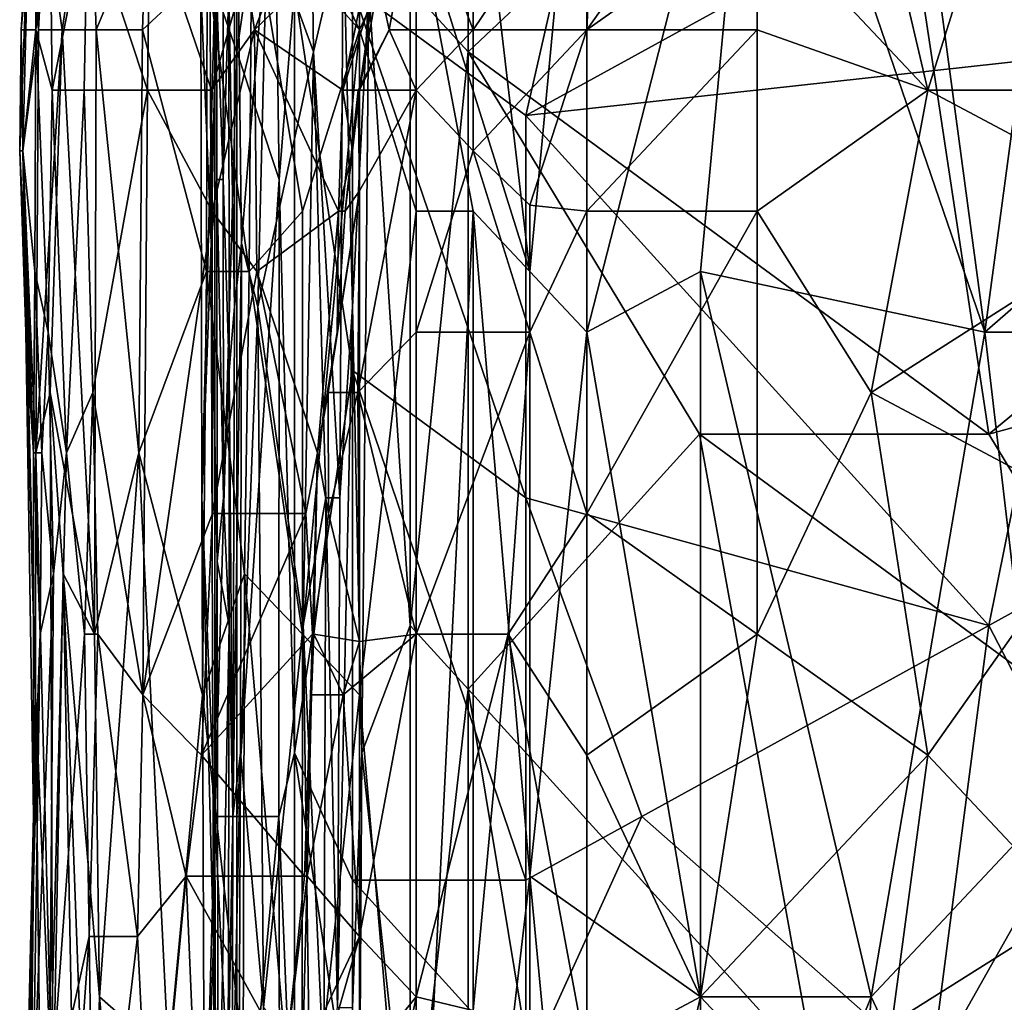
# Model space of a CAD drawing. Extents: x -0.375 to 0.375, y -0.309 to 0.309.
# Tile 59 of 226: x -0.272 to -0.235, y 0.073 to 0.11. Entities that reach past the tile are written whole.
import ezdxf

# ---------------------------------------------------------------- set-up
doc = ezdxf.new("R2010")
doc.units = 0

msp = doc.modelspace()

# ---------------------------------------------------------------- linework, layer by layer
for points in [[(-0.235775, 0.098162, 0.444756), (-0.244194, 0.122774, 0.444986), (-0.239984, 0.129486, 0.444971)], [(-0.235775, 0.098162, 0.444756), (-0.239984, 0.129486, 0.444971), (-0.231566, 0.129486, 0.444869)], [(-0.212624, 0.118299, 0.444733), (-0.235775, 0.098162, 0.444756), (-0.231566, 0.129486, 0.444869)], [(-0.264218, 0.11089, 0.370321), (-0.263975, 0.103814, 0.378074), (-0.263956, 0.122683, 0.38195)], [(-0.263975, 0.103814, 0.378074), (-0.263763, 0.11089, 0.385827), (-0.263956, 0.122683, 0.38195)], [(-0.263763, 0.11089, 0.385827), (-0.263557, 0.099097, 0.389703), (-0.263554, 0.122683, 0.389703)], [(-0.263557, 0.099097, 0.389703), (-0.263292, 0.101455, 0.39358), (-0.263554, 0.122683, 0.389703)], [(-0.263292, 0.101455, 0.39358), (-0.262346, 0.113248, 0.405209), (-0.263554, 0.122683, 0.389703)], [(-0.262346, 0.113248, 0.405209), (-0.260622, 0.108531, 0.428467), (-0.260811, 0.122683, 0.424591)], [(-0.260622, 0.108531, 0.428467), (-0.259529, 0.113248, 0.443972), (-0.260811, 0.122683, 0.424591)], [(-0.254901, 0.108531, 0.449722), (-0.23991, 0.122683, 0.449736), (-0.254901, 0.117965, 0.44973)], [(-0.254901, 0.108531, 0.449722), (-0.235627, 0.09438, 0.449751), (-0.23991, 0.122683, 0.449736)], [(-0.252612, 0.100399, 0.44543), (-0.254717, 0.118299, 0.445952), (-0.250508, 0.122774, 0.445404)], [(-0.250508, 0.098162, 0.445211), (-0.252612, 0.100399, 0.44543), (-0.250508, 0.122774, 0.445404)], [(-0.250508, 0.098162, 0.445211), (-0.244194, 0.122774, 0.444986), (-0.246298, 0.100399, 0.444989)], [(-0.250508, 0.098162, 0.445211), (-0.250508, 0.122774, 0.445404), (-0.244194, 0.122774, 0.444986)], [(-0.246298, 0.100399, 0.444989), (-0.244194, 0.122774, 0.444986), (-0.235775, 0.098162, 0.444756)], [(-0.227061, 0.101455, 0.449722), (-0.227061, 0.120324, 0.449707), (-0.23991, 0.122683, 0.449736)], [(-0.235627, 0.09438, 0.449751), (-0.227061, 0.101455, 0.449722), (-0.23991, 0.122683, 0.449736)], [(-0.259184, 0.120324, 0.445717), (-0.259529, 0.113248, 0.443972), (-0.259184, 0.099097, 0.446391)], [(-0.259184, 0.099097, 0.446391), (-0.258579, 0.11089, 0.447849), (-0.259184, 0.120324, 0.445717)], [(-0.23991, 0.113248, 0.354035), (-0.237769, 0.120324, 0.353865), (-0.231344, 0.108531, 0.354149)], [(-0.231344, 0.108531, 0.354149), (-0.237769, 0.120324, 0.353865), (-0.229202, 0.117965, 0.353909)], [(-0.258926, 0.118299, 0.447551), (-0.258926, 0.109349, 0.447271), (-0.261031, 0.113824, 0.448675)], [(-0.258926, 0.109349, 0.447271), (-0.258926, 0.118299, 0.447551), (-0.256821, 0.113824, 0.446434)], [(-0.256821, 0.113824, 0.446434), (-0.254717, 0.118299, 0.445952), (-0.252612, 0.100399, 0.44543)], [(-0.250508, 0.109349, 0.532775), (-0.244194, 0.113824, 0.535164), (-0.244194, 0.118299, 0.533084)], [(-0.244194, 0.118299, 0.533084), (-0.250192, 0.116061, 0.529767), (-0.250508, 0.109349, 0.532775)], [(-0.229461, 0.098162, 0.444699), (-0.235775, 0.098162, 0.444756), (-0.212624, 0.118299, 0.444733)], [(-0.263467, 0.117965, 0.356526), (-0.263467, 0.108531, 0.356635), (-0.264282, 0.11089, 0.358692)], [(-0.263467, 0.108531, 0.356635), (-0.263467, 0.117965, 0.356526), (-0.262094, 0.117965, 0.354816)], [(-0.261896, 0.103814, 0.354816), (-0.263467, 0.108531, 0.356635), (-0.262094, 0.117965, 0.354816)], [(-0.262094, 0.117965, 0.354816), (-0.261325, 0.11089, 0.35431), (-0.261896, 0.103814, 0.354816)], [(-0.254901, 0.108531, 0.449722), (-0.254901, 0.117965, 0.44973), (-0.257042, 0.11089, 0.449413)], [(-0.271444, 0.109349, 0.483311), (-0.270912, 0.109349, 0.491054), (-0.270841, 0.116061, 0.481375)], [(-0.271162, 0.113824, 0.473633), (-0.271444, 0.109349, 0.483311), (-0.270841, 0.116061, 0.481375)], [(-0.270841, 0.116061, 0.481375), (-0.270912, 0.109349, 0.491054), (-0.270379, 0.113824, 0.491054)], [(-0.269936, 0.109349, 0.463954), (-0.270569, 0.113824, 0.467826), (-0.26891, 0.116061, 0.462019)], [(-0.268673, 0.109349, 0.460083), (-0.269936, 0.109349, 0.463954), (-0.26891, 0.116061, 0.462019)], [(-0.266805, 0.113824, 0.456212), (-0.268673, 0.109349, 0.460083), (-0.26891, 0.116061, 0.462019)], [(-0.254717, 0.115856, 0.525896), (-0.254717, 0.109349, 0.529145), (-0.250192, 0.116061, 0.529767)], [(-0.254717, 0.109349, 0.529145), (-0.250508, 0.109349, 0.532775), (-0.250192, 0.116061, 0.529767)], [(-0.239984, 0.116061, 0.536471), (-0.244194, 0.113824, 0.535164), (-0.23788, 0.107111, 0.540557)], [(-0.235775, 0.113824, 0.539086), (-0.239984, 0.116061, 0.536471), (-0.23788, 0.107111, 0.540557)], [(-0.264803, 0.11089, 0.362569), (-0.264419, 0.101455, 0.366445), (-0.264472, 0.115607, 0.366445)], [(-0.264419, 0.101455, 0.366445), (-0.264218, 0.11089, 0.370321), (-0.264472, 0.115607, 0.366445)], [(-0.252759, 0.106173, 0.354008), (-0.259184, 0.11089, 0.353869), (-0.250618, 0.115607, 0.353819)], [(-0.256821, 0.114856, 0.525896), (-0.254717, 0.109349, 0.529145), (-0.254717, 0.115856, 0.525896)], [(-0.252759, 0.106173, 0.354008), (-0.250618, 0.115607, 0.353819), (-0.23991, 0.113248, 0.354035)], [(-0.256821, 0.114856, 0.525896), (-0.25831, 0.111586, 0.525896), (-0.257822, 0.109349, 0.527832)], [(-0.256821, 0.114856, 0.525896), (-0.257822, 0.109349, 0.527832), (-0.254717, 0.109349, 0.529145)], [(-0.271162, 0.113824, 0.473633), (-0.271504, 0.104874, 0.47944), (-0.271444, 0.109349, 0.483311)], [(-0.271394, 0.104874, 0.473633), (-0.271504, 0.104874, 0.47944), (-0.271162, 0.113824, 0.473633)], [(-0.270804, 0.109349, 0.467826), (-0.271394, 0.104874, 0.473633), (-0.271162, 0.113824, 0.473633)], [(-0.270804, 0.109349, 0.467826), (-0.271162, 0.113824, 0.473633), (-0.270569, 0.113824, 0.467826)], [(-0.270912, 0.109349, 0.491054), (-0.270301, 0.107111, 0.496861), (-0.270379, 0.113824, 0.491054)], [(-0.269936, 0.109349, 0.463954), (-0.270804, 0.109349, 0.467826), (-0.270569, 0.113824, 0.467826)], [(-0.268999, 0.113824, 0.498797), (-0.270379, 0.113824, 0.491054), (-0.270301, 0.107111, 0.496861)], [(-0.270301, 0.107111, 0.496861), (-0.269115, 0.107111, 0.502668), (-0.268999, 0.113824, 0.498797)], [(-0.269115, 0.107111, 0.502668), (-0.266775, 0.107111, 0.510411), (-0.268999, 0.113824, 0.498797)], [(-0.266687, 0.113824, 0.506539), (-0.268999, 0.113824, 0.498797), (-0.266775, 0.107111, 0.510411)], [(-0.266805, 0.113824, 0.456212), (-0.266956, 0.109349, 0.456212), (-0.268673, 0.109349, 0.460083)], [(-0.264569, 0.111586, 0.45234), (-0.266956, 0.109349, 0.456212), (-0.266805, 0.113824, 0.456212)], [(-0.264408, 0.107111, 0.516218), (-0.266687, 0.113824, 0.506539), (-0.266775, 0.107111, 0.510411)], [(-0.264408, 0.107111, 0.516218), (-0.263135, 0.111586, 0.516198), (-0.266687, 0.113824, 0.506539)], [(-0.262913, 0.113824, 0.450405), (-0.263014, 0.100399, 0.450405), (-0.264569, 0.111586, 0.45234)], [(-0.263135, 0.111586, 0.516198), (-0.262816, 0.109349, 0.518153), (-0.261031, 0.113863, 0.518153)], [(-0.262913, 0.113824, 0.450405), (-0.261031, 0.102637, 0.448591), (-0.263014, 0.100399, 0.450405)], [(-0.262913, 0.113824, 0.450405), (-0.261031, 0.113824, 0.448675), (-0.258926, 0.109349, 0.447271)], [(-0.261031, 0.102637, 0.448591), (-0.262913, 0.113824, 0.450405), (-0.258926, 0.109349, 0.447271)], [(-0.261031, 0.113863, 0.518153), (-0.262816, 0.109349, 0.518153), (-0.258194, 0.113824, 0.522025)], [(-0.262816, 0.109349, 0.518153), (-0.259546, 0.107111, 0.52396), (-0.258194, 0.113824, 0.522025)], [(-0.258194, 0.113824, 0.522025), (-0.259546, 0.107111, 0.52396), (-0.258151, 0.111586, 0.52396)], [(-0.256821, 0.102637, 0.446351), (-0.258926, 0.109349, 0.447271), (-0.256821, 0.113824, 0.446434)], [(-0.254717, 0.102637, 0.4458), (-0.256821, 0.113824, 0.446434), (-0.252612, 0.100399, 0.44543)], [(-0.256821, 0.102637, 0.446351), (-0.256821, 0.113824, 0.446434), (-0.254717, 0.102637, 0.4458)], [(-0.244194, 0.109349, 0.536953), (-0.244194, 0.113824, 0.535164), (-0.250508, 0.109349, 0.532775)], [(-0.244194, 0.109349, 0.536953), (-0.23788, 0.107111, 0.540557), (-0.244194, 0.113824, 0.535164)], [(-0.231566, 0.107111, 0.54271), (-0.235775, 0.113824, 0.539086), (-0.23788, 0.107111, 0.540557)], [(-0.231566, 0.107111, 0.54271), (-0.223147, 0.113824, 0.543052), (-0.235775, 0.113824, 0.539086)], [(-0.263292, 0.101455, 0.39358), (-0.262691, 0.099097, 0.401332), (-0.262346, 0.113248, 0.405209)], [(-0.262691, 0.099097, 0.401332), (-0.260622, 0.108531, 0.428467), (-0.262346, 0.113248, 0.405209)], [(-0.260622, 0.108531, 0.428467), (-0.259656, 0.092021, 0.443972), (-0.259529, 0.113248, 0.443972)], [(-0.259529, 0.113248, 0.443972), (-0.259656, 0.092021, 0.443972), (-0.259184, 0.099097, 0.446391)], [(-0.252759, 0.106173, 0.354008), (-0.23991, 0.113248, 0.354035), (-0.231344, 0.108531, 0.354149)], [(-0.264569, 0.111586, 0.45234), (-0.264592, 0.100399, 0.45234), (-0.266956, 0.109349, 0.456212)], [(-0.264569, 0.111586, 0.45234), (-0.263014, 0.100399, 0.450405), (-0.264592, 0.100399, 0.45234)], [(-0.264408, 0.107111, 0.516218), (-0.262816, 0.109349, 0.518153), (-0.263135, 0.111586, 0.516198)], [(-0.258926, 0.107111, 0.525805), (-0.258151, 0.111586, 0.52396), (-0.259546, 0.107111, 0.52396)], [(-0.257822, 0.109349, 0.527832), (-0.25831, 0.111586, 0.525896), (-0.258926, 0.107111, 0.525805)], [(-0.258926, 0.107111, 0.525805), (-0.25831, 0.111586, 0.525896), (-0.258151, 0.111586, 0.52396)], [(-0.264757, 0.092021, 0.362569), (-0.264419, 0.101455, 0.366445), (-0.264803, 0.11089, 0.362569)], [(-0.264282, 0.11089, 0.358692), (-0.264757, 0.092021, 0.362569), (-0.264803, 0.11089, 0.362569)], [(-0.264282, 0.080228, 0.358692), (-0.264757, 0.092021, 0.362569), (-0.264282, 0.11089, 0.358692)], [(-0.264419, 0.101455, 0.366445), (-0.264208, 0.103814, 0.370321), (-0.264218, 0.11089, 0.370321)], [(-0.264282, 0.11089, 0.358692), (-0.263467, 0.108531, 0.356635), (-0.264282, 0.080228, 0.358692)], [(-0.264208, 0.103814, 0.370321), (-0.263975, 0.103814, 0.378074), (-0.264218, 0.11089, 0.370321)], [(-0.263975, 0.103814, 0.378074), (-0.263746, 0.096738, 0.385827), (-0.263763, 0.11089, 0.385827)], [(-0.263746, 0.096738, 0.385827), (-0.263557, 0.099097, 0.389703), (-0.263763, 0.11089, 0.385827)], [(-0.261325, 0.11089, 0.35431), (-0.261325, 0.082587, 0.354336), (-0.261896, 0.103814, 0.354816)], [(-0.259184, 0.096738, 0.353988), (-0.261325, 0.11089, 0.35431), (-0.259184, 0.11089, 0.353869)], [(-0.261325, 0.082587, 0.354336), (-0.261325, 0.11089, 0.35431), (-0.259184, 0.096738, 0.353988)], [(-0.252759, 0.092021, 0.354111), (-0.259184, 0.11089, 0.353869), (-0.252759, 0.106173, 0.354008)], [(-0.25884, 0.082587, 0.447849), (-0.258579, 0.11089, 0.447849), (-0.259184, 0.099097, 0.446391)], [(-0.252759, 0.092021, 0.354111), (-0.259184, 0.096738, 0.353988), (-0.259184, 0.11089, 0.353869)], [(-0.258579, 0.11089, 0.447849), (-0.25884, 0.082587, 0.447849), (-0.257042, 0.087304, 0.449495)], [(-0.257042, 0.11089, 0.449413), (-0.258579, 0.11089, 0.447849), (-0.257042, 0.087304, 0.449495)], [(-0.257042, 0.087304, 0.449495), (-0.254901, 0.108531, 0.449722), (-0.257042, 0.11089, 0.449413)], [(-0.271504, 0.104874, 0.47944), (-0.271383, 0.104874, 0.485247), (-0.271444, 0.109349, 0.483311)], [(-0.271444, 0.109349, 0.483311), (-0.271383, 0.104874, 0.485247), (-0.270912, 0.109349, 0.491054)], [(-0.270903, 0.093687, 0.469761), (-0.271394, 0.104874, 0.473633), (-0.270804, 0.109349, 0.467826)], [(-0.271383, 0.104874, 0.485247), (-0.270948, 0.100399, 0.49299), (-0.270912, 0.109349, 0.491054)], [(-0.270948, 0.100399, 0.49299), (-0.270455, 0.098162, 0.498797), (-0.270912, 0.109349, 0.491054)], [(-0.270912, 0.109349, 0.491054), (-0.270455, 0.098162, 0.498797), (-0.270301, 0.107111, 0.496861)], [(-0.269936, 0.109349, 0.463954), (-0.270903, 0.093687, 0.469761), (-0.270804, 0.109349, 0.467826)], [(-0.270374, 0.095924, 0.46589), (-0.270903, 0.093687, 0.469761), (-0.269936, 0.109349, 0.463954)], [(-0.269936, 0.109349, 0.463954), (-0.26873, 0.086974, 0.460083), (-0.270374, 0.095924, 0.46589)], [(-0.268673, 0.109349, 0.460083), (-0.26873, 0.086974, 0.460083), (-0.269936, 0.109349, 0.463954)], [(-0.268673, 0.109349, 0.460083), (-0.26709, 0.093687, 0.456212), (-0.26873, 0.086974, 0.460083)], [(-0.266956, 0.109349, 0.456212), (-0.26709, 0.093687, 0.456212), (-0.268673, 0.109349, 0.460083)], [(-0.26709, 0.093687, 0.456212), (-0.266956, 0.109349, 0.456212), (-0.264592, 0.100399, 0.45234)], [(-0.264381, 0.102637, 0.518153), (-0.262816, 0.109349, 0.518153), (-0.264408, 0.107111, 0.516218)], [(-0.262816, 0.109349, 0.518153), (-0.264381, 0.102637, 0.518153), (-0.262724, 0.100399, 0.522025)], [(-0.259697, 0.102637, 0.525896), (-0.259546, 0.107111, 0.52396), (-0.262816, 0.109349, 0.518153)], [(-0.262724, 0.100399, 0.522025), (-0.259697, 0.102637, 0.525896), (-0.262816, 0.109349, 0.518153)], [(-0.261031, 0.102637, 0.448591), (-0.258926, 0.109349, 0.447271), (-0.261032, 0.086974, 0.448469)], [(-0.258926, 0.109349, 0.447271), (-0.258926, 0.084737, 0.44717), (-0.261032, 0.086974, 0.448469)], [(-0.257822, 0.109349, 0.527832), (-0.258971, 0.107111, 0.527832), (-0.256821, 0.107111, 0.529188)], [(-0.258926, 0.107111, 0.525805), (-0.258971, 0.107111, 0.527832), (-0.257822, 0.109349, 0.527832)], [(-0.258926, 0.084737, 0.44717), (-0.258926, 0.109349, 0.447271), (-0.256821, 0.102637, 0.446351)], [(-0.254717, 0.109349, 0.529145), (-0.257822, 0.109349, 0.527832), (-0.256821, 0.107111, 0.529188)], [(-0.254717, 0.104874, 0.531082), (-0.254717, 0.109349, 0.529145), (-0.256821, 0.107111, 0.529188)], [(-0.254717, 0.104874, 0.531082), (-0.250508, 0.109349, 0.532775), (-0.254717, 0.109349, 0.529145)], [(-0.252612, 0.102856, 0.533639), (-0.250508, 0.109349, 0.532775), (-0.254717, 0.104874, 0.531082)], [(-0.250508, 0.109349, 0.532775), (-0.252612, 0.102856, 0.533639), (-0.250508, 0.102637, 0.535281)], [(-0.250508, 0.102637, 0.535281), (-0.244194, 0.109349, 0.536953), (-0.250508, 0.109349, 0.532775)], [(-0.250508, 0.102637, 0.535281), (-0.244194, 0.102637, 0.539036), (-0.244194, 0.109349, 0.536953)], [(-0.244194, 0.102637, 0.539036), (-0.23788, 0.107111, 0.540557), (-0.244194, 0.109349, 0.536953)], [(-0.263467, 0.108531, 0.356635), (-0.263467, 0.080228, 0.356639), (-0.264282, 0.080228, 0.358692)], [(-0.263467, 0.080228, 0.356639), (-0.263467, 0.108531, 0.356635), (-0.261896, 0.103814, 0.354816)], [(-0.260622, 0.108531, 0.428467), (-0.262691, 0.099097, 0.401332), (-0.261005, 0.087304, 0.424591)], [(-0.260622, 0.108531, 0.428467), (-0.261005, 0.087304, 0.424591), (-0.260169, 0.092021, 0.43622)], [(-0.260622, 0.108531, 0.428467), (-0.260169, 0.092021, 0.43622), (-0.259656, 0.092021, 0.443972)], [(-0.254901, 0.084945, 0.449765), (-0.254901, 0.108531, 0.449722), (-0.257042, 0.087304, 0.449495)], [(-0.246335, 0.09438, 0.449772), (-0.235627, 0.09438, 0.449751), (-0.254901, 0.108531, 0.449722)], [(-0.254901, 0.084945, 0.449765), (-0.246335, 0.09438, 0.449772), (-0.254901, 0.108531, 0.449722)], [(-0.235627, 0.087304, 0.354201), (-0.252759, 0.106173, 0.354008), (-0.231344, 0.108531, 0.354149)], [(-0.235627, 0.087304, 0.354201), (-0.231344, 0.108531, 0.354149), (-0.227061, 0.092021, 0.354318)], [(-0.270455, 0.098162, 0.498797), (-0.269775, 0.093687, 0.504604), (-0.270301, 0.107111, 0.496861)], [(-0.270301, 0.107111, 0.496861), (-0.269775, 0.093687, 0.504604), (-0.269115, 0.107111, 0.502668)], [(-0.269115, 0.107111, 0.502668), (-0.269775, 0.093687, 0.504604), (-0.268801, 0.095924, 0.508475)], [(-0.269115, 0.107111, 0.502668), (-0.268801, 0.095924, 0.508475), (-0.266775, 0.107111, 0.510411)], [(-0.266948, 0.084737, 0.518153), (-0.266775, 0.107111, 0.510411), (-0.268801, 0.095924, 0.508475)], [(-0.266948, 0.084737, 0.518153), (-0.264381, 0.102637, 0.518153), (-0.266775, 0.107111, 0.510411)], [(-0.266775, 0.107111, 0.510411), (-0.264381, 0.102637, 0.518153), (-0.264408, 0.107111, 0.516218)], [(-0.259179, 0.104874, 0.525896), (-0.259546, 0.107111, 0.52396), (-0.259697, 0.102637, 0.525896)], [(-0.258926, 0.107111, 0.525805), (-0.259546, 0.107111, 0.52396), (-0.259179, 0.104874, 0.525896)], [(-0.258971, 0.107111, 0.527832), (-0.259179, 0.104874, 0.525896), (-0.259451, 0.102637, 0.527832)], [(-0.258926, 0.10339, 0.529767), (-0.258971, 0.107111, 0.527832), (-0.259451, 0.102637, 0.527832)], [(-0.258926, 0.107111, 0.525805), (-0.259179, 0.104874, 0.525896), (-0.258971, 0.107111, 0.527832)], [(-0.258991, 0.095924, 0.531703), (-0.256821, 0.098162, 0.531692), (-0.256821, 0.107111, 0.529188)], [(-0.256821, 0.107111, 0.529188), (-0.258926, 0.10339, 0.529767), (-0.258991, 0.095924, 0.531703)], [(-0.256821, 0.107111, 0.529188), (-0.258971, 0.107111, 0.527832), (-0.258926, 0.10339, 0.529767)], [(-0.254717, 0.104874, 0.531082), (-0.256821, 0.107111, 0.529188), (-0.256821, 0.098162, 0.531692)], [(-0.23788, 0.107111, 0.540557), (-0.244194, 0.102637, 0.539036), (-0.239984, 0.095924, 0.542619)], [(-0.23788, 0.107111, 0.540557), (-0.239984, 0.095924, 0.542619), (-0.229461, 0.102637, 0.544645)], [(-0.231566, 0.107111, 0.54271), (-0.23788, 0.107111, 0.540557), (-0.229461, 0.102637, 0.544645)], [(-0.235627, 0.087304, 0.354201), (-0.252759, 0.092021, 0.354111), (-0.252759, 0.106173, 0.354008)], [(-0.271394, 0.104874, 0.473633), (-0.271278, 0.098162, 0.477504), (-0.271504, 0.104874, 0.47944)], [(-0.271504, 0.104874, 0.47944), (-0.270995, 0.093687, 0.489118), (-0.271383, 0.104874, 0.485247)], [(-0.271504, 0.104874, 0.47944), (-0.271278, 0.098162, 0.477504), (-0.270995, 0.093687, 0.489118)], [(-0.270918, 0.084737, 0.473633), (-0.271278, 0.098162, 0.477504), (-0.271394, 0.104874, 0.473633)], [(-0.270903, 0.093687, 0.469761), (-0.270918, 0.084737, 0.473633), (-0.271394, 0.104874, 0.473633)], [(-0.271383, 0.104874, 0.485247), (-0.270995, 0.093687, 0.489118), (-0.270948, 0.100399, 0.49299)], [(-0.259697, 0.102637, 0.525896), (-0.259451, 0.102637, 0.527832), (-0.259179, 0.104874, 0.525896)], [(-0.254717, 0.104874, 0.531082), (-0.256821, 0.098162, 0.531692), (-0.252612, 0.098162, 0.535158)], [(-0.252612, 0.098162, 0.535158), (-0.252612, 0.102856, 0.533639), (-0.254717, 0.104874, 0.531082)], [(-0.264419, 0.101455, 0.366445), (-0.264192, 0.089663, 0.370321), (-0.264208, 0.103814, 0.370321)], [(-0.264208, 0.103814, 0.370321), (-0.263958, 0.092021, 0.378074), (-0.263975, 0.103814, 0.378074)], [(-0.264192, 0.089663, 0.370321), (-0.263958, 0.092021, 0.378074), (-0.264208, 0.103814, 0.370321)], [(-0.263975, 0.103814, 0.378074), (-0.263958, 0.092021, 0.378074), (-0.263746, 0.096738, 0.385827)], [(-0.261907, 0.080228, 0.354816), (-0.263467, 0.080228, 0.356639), (-0.261896, 0.103814, 0.354816)], [(-0.261896, 0.103814, 0.354816), (-0.261325, 0.082587, 0.354336), (-0.261907, 0.080228, 0.354816)], [(-0.258926, 0.10339, 0.529767), (-0.260081, 0.095924, 0.529767), (-0.258991, 0.095924, 0.531703)], [(-0.259747, 0.098162, 0.527832), (-0.260081, 0.095924, 0.529767), (-0.258926, 0.10339, 0.529767)], [(-0.259747, 0.098162, 0.527832), (-0.258926, 0.10339, 0.529767), (-0.259451, 0.102637, 0.527832)], [(-0.252612, 0.098162, 0.535158), (-0.250508, 0.102637, 0.535281), (-0.252612, 0.102856, 0.533639)], [(-0.266948, 0.084737, 0.518153), (-0.264368, 0.091449, 0.522025), (-0.264381, 0.102637, 0.518153)], [(-0.264381, 0.102637, 0.518153), (-0.264368, 0.091449, 0.522025), (-0.262724, 0.100399, 0.522025)], [(-0.263014, 0.100399, 0.450405), (-0.261031, 0.102637, 0.448591), (-0.261032, 0.086974, 0.448469)], [(-0.260476, 0.093687, 0.527832), (-0.259697, 0.102637, 0.525896), (-0.262724, 0.100399, 0.522025)], [(-0.260476, 0.093687, 0.527832), (-0.259747, 0.098162, 0.527832), (-0.259697, 0.102637, 0.525896)], [(-0.259697, 0.102637, 0.525896), (-0.259747, 0.098162, 0.527832), (-0.259451, 0.102637, 0.527832)], [(-0.258926, 0.084737, 0.44717), (-0.256821, 0.102637, 0.446351), (-0.256821, 0.060125, 0.446311)], [(-0.256821, 0.060125, 0.446311), (-0.256821, 0.102637, 0.446351), (-0.254717, 0.102637, 0.4458)], [(-0.254717, 0.060125, 0.445773), (-0.256821, 0.060125, 0.446311), (-0.254717, 0.102637, 0.4458)], [(-0.252612, 0.078024, 0.4454), (-0.254717, 0.102637, 0.4458), (-0.252612, 0.100399, 0.44543)], [(-0.254717, 0.060125, 0.445773), (-0.254717, 0.102637, 0.4458), (-0.252612, 0.078024, 0.4454)], [(-0.250508, 0.091449, 0.538402), (-0.250508, 0.102637, 0.535281), (-0.252612, 0.098162, 0.535158)], [(-0.250508, 0.102637, 0.535281), (-0.250508, 0.091449, 0.538402), (-0.244194, 0.102637, 0.539036)], [(-0.244194, 0.086974, 0.542888), (-0.244194, 0.102637, 0.539036), (-0.250508, 0.091449, 0.538402)], [(-0.239984, 0.095924, 0.542619), (-0.244194, 0.102637, 0.539036), (-0.244194, 0.086974, 0.542888)], [(-0.229461, 0.102637, 0.544645), (-0.239984, 0.095924, 0.542619), (-0.231566, 0.091449, 0.546601)], [(-0.264757, 0.092021, 0.362569), (-0.264328, 0.075511, 0.366445), (-0.264419, 0.101455, 0.366445)], [(-0.264328, 0.075511, 0.366445), (-0.264192, 0.089663, 0.370321), (-0.264419, 0.101455, 0.366445)], [(-0.263328, 0.082587, 0.39358), (-0.263292, 0.101455, 0.39358), (-0.263607, 0.080228, 0.389703)], [(-0.263607, 0.080228, 0.389703), (-0.263292, 0.101455, 0.39358), (-0.263557, 0.099097, 0.389703)], [(-0.263328, 0.082587, 0.39358), (-0.262691, 0.099097, 0.401332), (-0.263292, 0.101455, 0.39358)], [(-0.227061, 0.096738, 0.449736), (-0.227061, 0.101455, 0.449722), (-0.235627, 0.09438, 0.449751)], [(-0.270995, 0.093687, 0.489118), (-0.27069, 0.093687, 0.496861), (-0.270948, 0.100399, 0.49299)], [(-0.270948, 0.100399, 0.49299), (-0.27069, 0.093687, 0.496861), (-0.270455, 0.098162, 0.498797)], [(-0.26709, 0.093687, 0.456212), (-0.264592, 0.100399, 0.45234), (-0.264736, 0.084737, 0.45234)], [(-0.264592, 0.100399, 0.45234), (-0.263183, 0.089212, 0.450405), (-0.264736, 0.084737, 0.45234)], [(-0.263014, 0.100399, 0.450405), (-0.263183, 0.089212, 0.450405), (-0.264592, 0.100399, 0.45234)], [(-0.262724, 0.100399, 0.522025), (-0.264368, 0.091449, 0.522025), (-0.260911, 0.091449, 0.527832)], [(-0.263014, 0.100399, 0.450405), (-0.261032, 0.086974, 0.448469), (-0.263183, 0.089212, 0.450405)], [(-0.260476, 0.093687, 0.527832), (-0.262724, 0.100399, 0.522025), (-0.260911, 0.091449, 0.527832)], [(-0.252612, 0.078024, 0.4454), (-0.252612, 0.100399, 0.44543), (-0.250508, 0.098162, 0.445211)], [(-0.246298, 0.07355, 0.444923), (-0.250508, 0.098162, 0.445211), (-0.246298, 0.100399, 0.444989)], [(-0.246298, 0.07355, 0.444923), (-0.246298, 0.100399, 0.444989), (-0.239984, 0.07355, 0.444764)], [(-0.239984, 0.07355, 0.444764), (-0.246298, 0.100399, 0.444989), (-0.235775, 0.098162, 0.444756)], [(-0.263746, 0.096738, 0.385827), (-0.263607, 0.080228, 0.389703), (-0.263557, 0.099097, 0.389703)], [(-0.263328, 0.082587, 0.39358), (-0.262475, 0.073153, 0.405209), (-0.262691, 0.099097, 0.401332)], [(-0.262691, 0.099097, 0.401332), (-0.262475, 0.073153, 0.405209), (-0.261005, 0.087304, 0.424591)], [(-0.259656, 0.092021, 0.443972), (-0.259734, 0.073153, 0.443972), (-0.259184, 0.099097, 0.446391)], [(-0.259184, 0.099097, 0.446391), (-0.259734, 0.073153, 0.443972), (-0.259184, 0.073153, 0.446997)], [(-0.259184, 0.073153, 0.446997), (-0.25884, 0.082587, 0.447849), (-0.259184, 0.099097, 0.446391)], [(-0.271278, 0.098162, 0.477504), (-0.270998, 0.080262, 0.485247), (-0.270995, 0.093687, 0.489118)], [(-0.270918, 0.084737, 0.473633), (-0.270998, 0.080262, 0.485247), (-0.271278, 0.098162, 0.477504)], [(-0.27069, 0.093687, 0.496861), (-0.270256, 0.089212, 0.502668), (-0.270455, 0.098162, 0.498797)], [(-0.270256, 0.089212, 0.502668), (-0.269775, 0.093687, 0.504604), (-0.270455, 0.098162, 0.498797)], [(-0.260476, 0.093687, 0.527832), (-0.260081, 0.095924, 0.529767), (-0.259747, 0.098162, 0.527832)], [(-0.256821, 0.086974, 0.534625), (-0.256821, 0.098162, 0.531692), (-0.258991, 0.095924, 0.531703)], [(-0.256821, 0.086974, 0.534625), (-0.252612, 0.098162, 0.535158), (-0.256821, 0.098162, 0.531692)], [(-0.256821, 0.086974, 0.534625), (-0.253416, 0.086974, 0.53751), (-0.252612, 0.098162, 0.535158)], [(-0.253416, 0.086974, 0.53751), (-0.250508, 0.091449, 0.538402), (-0.252612, 0.098162, 0.535158)], [(-0.252612, 0.078024, 0.4454), (-0.250508, 0.098162, 0.445211), (-0.246298, 0.07355, 0.444923)], [(-0.233671, 0.080262, 0.444691), (-0.239984, 0.07355, 0.444764), (-0.235775, 0.098162, 0.444756)], [(-0.235775, 0.098162, 0.444756), (-0.229461, 0.098162, 0.444699), (-0.233671, 0.080262, 0.444691)], [(-0.263958, 0.092021, 0.378074), (-0.263753, 0.087304, 0.385827), (-0.263746, 0.096738, 0.385827)], [(-0.263753, 0.087304, 0.385827), (-0.263607, 0.080228, 0.389703), (-0.263746, 0.096738, 0.385827)], [(-0.259184, 0.07787, 0.353976), (-0.261325, 0.082587, 0.354336), (-0.259184, 0.096738, 0.353988)], [(-0.252759, 0.07787, 0.354125), (-0.259184, 0.096738, 0.353988), (-0.252759, 0.092021, 0.354111)], [(-0.259184, 0.07787, 0.353976), (-0.259184, 0.096738, 0.353988), (-0.252759, 0.07787, 0.354125)], [(-0.227061, 0.080228, 0.449722), (-0.227061, 0.096738, 0.449736), (-0.235627, 0.09438, 0.449751)], [(-0.270374, 0.095924, 0.46589), (-0.270276, 0.069075, 0.467826), (-0.270903, 0.093687, 0.469761)], [(-0.270374, 0.095924, 0.46589), (-0.26873, 0.086974, 0.460083), (-0.269893, 0.089212, 0.463954)], [(-0.269893, 0.089212, 0.463954), (-0.270276, 0.069075, 0.467826), (-0.270374, 0.095924, 0.46589)], [(-0.269775, 0.093687, 0.504604), (-0.269108, 0.086974, 0.510411), (-0.268801, 0.095924, 0.508475)], [(-0.269108, 0.086974, 0.510411), (-0.268616, 0.086974, 0.512346), (-0.268801, 0.095924, 0.508475)], [(-0.268616, 0.086974, 0.512346), (-0.266948, 0.084737, 0.518153), (-0.268801, 0.095924, 0.508475)], [(-0.260476, 0.093687, 0.527832), (-0.260071, 0.091449, 0.531703), (-0.260081, 0.095924, 0.529767)], [(-0.260081, 0.095924, 0.529767), (-0.260071, 0.091449, 0.531703), (-0.258991, 0.095924, 0.531703)], [(-0.258991, 0.095924, 0.531703), (-0.260071, 0.091449, 0.531703), (-0.258926, 0.086705, 0.533639)], [(-0.256821, 0.086974, 0.534625), (-0.258991, 0.095924, 0.531703), (-0.258926, 0.086705, 0.533639)], [(-0.239984, 0.095924, 0.542619), (-0.244194, 0.086974, 0.542888), (-0.23788, 0.082499, 0.546441)], [(-0.23788, 0.082499, 0.546441), (-0.231566, 0.091449, 0.546601), (-0.239984, 0.095924, 0.542619)], [(-0.242052, 0.070794, 0.449765), (-0.246335, 0.09438, 0.449772), (-0.254901, 0.084945, 0.449765)], [(-0.246335, 0.09438, 0.449772), (-0.227061, 0.080228, 0.449722), (-0.235627, 0.09438, 0.449751)], [(-0.242052, 0.070794, 0.449765), (-0.227061, 0.080228, 0.449722), (-0.246335, 0.09438, 0.449772)], [(-0.270998, 0.080262, 0.485247), (-0.270746, 0.086974, 0.496861), (-0.270995, 0.093687, 0.489118)], [(-0.270995, 0.093687, 0.489118), (-0.270746, 0.086974, 0.496861), (-0.27069, 0.093687, 0.496861)], [(-0.270276, 0.069075, 0.467826), (-0.270918, 0.084737, 0.473633), (-0.270903, 0.093687, 0.469761)], [(-0.270746, 0.086974, 0.496861), (-0.270256, 0.089212, 0.502668), (-0.27069, 0.093687, 0.496861)], [(-0.270256, 0.089212, 0.502668), (-0.270419, 0.069075, 0.508475), (-0.269775, 0.093687, 0.504604)], [(-0.269108, 0.086974, 0.510411), (-0.269775, 0.093687, 0.504604), (-0.270419, 0.069075, 0.508475)], [(-0.26873, 0.086974, 0.460083), (-0.26709, 0.093687, 0.456212), (-0.268548, 0.07355, 0.460083)], [(-0.268548, 0.07355, 0.460083), (-0.26709, 0.093687, 0.456212), (-0.265992, 0.071312, 0.454276)], [(-0.265992, 0.071312, 0.454276), (-0.26709, 0.093687, 0.456212), (-0.264736, 0.084737, 0.45234)], [(-0.260659, 0.086974, 0.529767), (-0.260476, 0.093687, 0.527832), (-0.260911, 0.091449, 0.527832)], [(-0.260659, 0.086974, 0.529767), (-0.260615, 0.086974, 0.531703), (-0.260476, 0.093687, 0.527832)], [(-0.260476, 0.093687, 0.527832), (-0.260615, 0.086974, 0.531703), (-0.260071, 0.091449, 0.531703)], [(-0.264656, 0.066077, 0.362569), (-0.264328, 0.075511, 0.366445), (-0.264757, 0.092021, 0.362569)], [(-0.264282, 0.080228, 0.358692), (-0.264656, 0.066077, 0.362569), (-0.264757, 0.092021, 0.362569)], [(-0.264192, 0.089663, 0.370321), (-0.263753, 0.087304, 0.385827), (-0.263958, 0.092021, 0.378074)], [(-0.261005, 0.087304, 0.424591), (-0.260247, 0.070794, 0.43622), (-0.260169, 0.092021, 0.43622)], [(-0.260247, 0.070794, 0.43622), (-0.259734, 0.073153, 0.443972), (-0.260169, 0.092021, 0.43622)], [(-0.260169, 0.092021, 0.43622), (-0.259734, 0.073153, 0.443972), (-0.259656, 0.092021, 0.443972)], [(-0.248476, 0.080228, 0.354139), (-0.252759, 0.092021, 0.354111), (-0.235627, 0.087304, 0.354201)], [(-0.248476, 0.080228, 0.354139), (-0.252759, 0.07787, 0.354125), (-0.252759, 0.092021, 0.354111)], [(-0.227061, 0.070794, 0.354297), (-0.235627, 0.087304, 0.354201), (-0.227061, 0.092021, 0.354318)], [(-0.264776, 0.082499, 0.52396), (-0.264368, 0.091449, 0.522025), (-0.266948, 0.084737, 0.518153)], [(-0.260911, 0.091449, 0.527832), (-0.264368, 0.091449, 0.522025), (-0.264776, 0.082499, 0.52396)], [(-0.260911, 0.091449, 0.527832), (-0.264776, 0.082499, 0.52396), (-0.260659, 0.086974, 0.529767)], [(-0.260071, 0.091449, 0.531703), (-0.260615, 0.086974, 0.531703), (-0.258926, 0.086705, 0.533639)], [(-0.250508, 0.082499, 0.540529), (-0.250508, 0.091449, 0.538402), (-0.253416, 0.086974, 0.53751)], [(-0.250508, 0.082499, 0.540529), (-0.244194, 0.086974, 0.542888), (-0.250508, 0.091449, 0.538402)], [(-0.23788, 0.082499, 0.546441), (-0.233671, 0.078024, 0.548727), (-0.231566, 0.091449, 0.546601)], [(-0.264328, 0.075511, 0.366445), (-0.264159, 0.066077, 0.370321), (-0.264192, 0.089663, 0.370321)], [(-0.264159, 0.066077, 0.370321), (-0.263753, 0.087304, 0.385827), (-0.264192, 0.089663, 0.370321)], [(-0.270746, 0.086974, 0.496861), (-0.271017, 0.069075, 0.502668), (-0.270256, 0.089212, 0.502668)], [(-0.270256, 0.089212, 0.502668), (-0.271017, 0.069075, 0.502668), (-0.270419, 0.069075, 0.508475)], [(-0.269392, 0.062362, 0.463954), (-0.270276, 0.069075, 0.467826), (-0.269893, 0.089212, 0.463954)], [(-0.26873, 0.086974, 0.460083), (-0.268548, 0.07355, 0.460083), (-0.269893, 0.089212, 0.463954)], [(-0.268548, 0.07355, 0.460083), (-0.268892, 0.062362, 0.462019), (-0.269893, 0.089212, 0.463954)], [(-0.269893, 0.089212, 0.463954), (-0.268892, 0.062362, 0.462019), (-0.269392, 0.062362, 0.463954)], [(-0.263236, 0.071312, 0.450405), (-0.264736, 0.084737, 0.45234), (-0.263183, 0.089212, 0.450405)], [(-0.263236, 0.071312, 0.450405), (-0.263183, 0.089212, 0.450405), (-0.261061, 0.0646, 0.448469)], [(-0.261061, 0.0646, 0.448469), (-0.263183, 0.089212, 0.450405), (-0.261032, 0.086974, 0.448469)], [(-0.264159, 0.066077, 0.370321), (-0.263782, 0.070794, 0.385827), (-0.263753, 0.087304, 0.385827)], [(-0.263782, 0.070794, 0.385827), (-0.263607, 0.080228, 0.389703), (-0.263753, 0.087304, 0.385827)], [(-0.262475, 0.073153, 0.405209), (-0.260777, 0.070794, 0.428467), (-0.261005, 0.087304, 0.424591)], [(-0.260777, 0.070794, 0.428467), (-0.260247, 0.070794, 0.43622), (-0.261005, 0.087304, 0.424591)], [(-0.257042, 0.087304, 0.449495), (-0.25884, 0.082587, 0.447849), (-0.257042, 0.066077, 0.449533)], [(-0.257042, 0.066077, 0.449533), (-0.254901, 0.084945, 0.449765), (-0.257042, 0.087304, 0.449495)], [(-0.248476, 0.080228, 0.354139), (-0.235627, 0.087304, 0.354201), (-0.237769, 0.070794, 0.354175)], [(-0.237769, 0.070794, 0.354175), (-0.235627, 0.087304, 0.354201), (-0.227061, 0.070794, 0.354297)], [(-0.270998, 0.080262, 0.485247), (-0.271352, 0.0646, 0.496861), (-0.270746, 0.086974, 0.496861)], [(-0.271352, 0.0646, 0.496861), (-0.271017, 0.069075, 0.502668), (-0.270746, 0.086974, 0.496861)], [(-0.268926, 0.075787, 0.514282), (-0.269108, 0.086974, 0.510411), (-0.270419, 0.069075, 0.508475)], [(-0.269108, 0.086974, 0.510411), (-0.268926, 0.075787, 0.514282), (-0.268616, 0.086974, 0.512346)], [(-0.268926, 0.075787, 0.514282), (-0.26714, 0.075787, 0.520089), (-0.268616, 0.086974, 0.512346)], [(-0.268616, 0.086974, 0.512346), (-0.26714, 0.075787, 0.520089), (-0.266948, 0.084737, 0.518153)], [(-0.260959, 0.078024, 0.531703), (-0.260659, 0.086974, 0.529767), (-0.264776, 0.082499, 0.52396)], [(-0.261061, 0.0646, 0.448469), (-0.261032, 0.086974, 0.448469), (-0.258926, 0.084737, 0.44717)], [(-0.260959, 0.078024, 0.531703), (-0.260695, 0.084737, 0.531703), (-0.260659, 0.086974, 0.529767)], [(-0.259531, 0.084737, 0.533639), (-0.260615, 0.086974, 0.531703), (-0.260695, 0.084737, 0.531703)], [(-0.260659, 0.086974, 0.529767), (-0.260695, 0.084737, 0.531703), (-0.260615, 0.086974, 0.531703)], [(-0.258926, 0.086705, 0.533639), (-0.260615, 0.086974, 0.531703), (-0.259531, 0.084737, 0.533639)], [(-0.256821, 0.086974, 0.534625), (-0.258926, 0.086705, 0.533639), (-0.259531, 0.084737, 0.533639)], [(-0.258926, 0.075787, 0.535573), (-0.256821, 0.086974, 0.534625), (-0.259531, 0.084737, 0.533639)], [(-0.256821, 0.086974, 0.534625), (-0.258926, 0.075787, 0.535573), (-0.256821, 0.07355, 0.537466)], [(-0.253416, 0.086974, 0.53751), (-0.256821, 0.07355, 0.537466), (-0.254717, 0.073044, 0.539446)], [(-0.256821, 0.07355, 0.537466), (-0.253416, 0.086974, 0.53751), (-0.256821, 0.086974, 0.534625)], [(-0.253416, 0.086974, 0.53751), (-0.254717, 0.073044, 0.539446), (-0.250508, 0.071312, 0.542699)], [(-0.250508, 0.082499, 0.540529), (-0.253416, 0.086974, 0.53751), (-0.250508, 0.071312, 0.542699)], [(-0.250508, 0.082499, 0.540529), (-0.246298, 0.07355, 0.544605), (-0.244194, 0.086974, 0.542888)], [(-0.246298, 0.07355, 0.544605), (-0.23788, 0.082499, 0.546441), (-0.244194, 0.086974, 0.542888)], [(-0.254901, 0.059001, 0.449751), (-0.254901, 0.084945, 0.449765), (-0.257042, 0.066077, 0.449533)], [(-0.250618, 0.059001, 0.449729), (-0.242052, 0.070794, 0.449765), (-0.254901, 0.084945, 0.449765)], [(-0.250618, 0.059001, 0.449729), (-0.254901, 0.084945, 0.449765), (-0.254901, 0.059001, 0.449751)], [(-0.270918, 0.084737, 0.473633), (-0.271147, 0.0646, 0.47944), (-0.270998, 0.080262, 0.485247)], [(-0.270704, 0.066837, 0.471697), (-0.271147, 0.0646, 0.47944), (-0.270918, 0.084737, 0.473633)], [(-0.270276, 0.069075, 0.467826), (-0.270704, 0.066837, 0.471697), (-0.270918, 0.084737, 0.473633)], [(-0.26714, 0.075787, 0.520089), (-0.265343, 0.078024, 0.52396), (-0.266948, 0.084737, 0.518153)], [(-0.264776, 0.082499, 0.52396), (-0.266948, 0.084737, 0.518153), (-0.265343, 0.078024, 0.52396)], [(-0.263236, 0.071312, 0.450405), (-0.265992, 0.071312, 0.454276), (-0.264736, 0.084737, 0.45234)], [(-0.258926, 0.060125, 0.447154), (-0.261061, 0.0646, 0.448469), (-0.258926, 0.084737, 0.44717)], [(-0.260959, 0.078024, 0.531703), (-0.260862, 0.078024, 0.533639), (-0.260695, 0.084737, 0.531703)], [(-0.260695, 0.084737, 0.531703), (-0.260862, 0.078024, 0.533639), (-0.259531, 0.084737, 0.533639)], [(-0.259531, 0.084737, 0.533639), (-0.260862, 0.078024, 0.533639), (-0.258926, 0.075787, 0.535573)], [(-0.258926, 0.060125, 0.447154), (-0.258926, 0.084737, 0.44717), (-0.256821, 0.060125, 0.446311)], [(-0.260959, 0.078024, 0.531703), (-0.264776, 0.082499, 0.52396), (-0.265343, 0.078024, 0.52396)], [(-0.263607, 0.080228, 0.389703), (-0.263634, 0.068436, 0.389703), (-0.263328, 0.082587, 0.39358)], [(-0.263328, 0.082587, 0.39358), (-0.263634, 0.068436, 0.389703), (-0.263451, 0.054284, 0.39358)], [(-0.263451, 0.054284, 0.39358), (-0.262475, 0.073153, 0.405209), (-0.263328, 0.082587, 0.39358)], [(-0.261325, 0.082587, 0.354336), (-0.261325, 0.066077, 0.354377), (-0.261907, 0.080228, 0.354816)], [(-0.259184, 0.068436, 0.353973), (-0.261325, 0.082587, 0.354336), (-0.259184, 0.07787, 0.353976)], [(-0.261325, 0.066077, 0.354377), (-0.261325, 0.082587, 0.354336), (-0.259184, 0.068436, 0.353973)], [(-0.258925, 0.068436, 0.447849), (-0.25884, 0.082587, 0.447849), (-0.259184, 0.073153, 0.446997)], [(-0.25884, 0.082587, 0.447849), (-0.258925, 0.068436, 0.447849), (-0.257042, 0.066077, 0.449533)], [(-0.250508, 0.082499, 0.540529), (-0.250508, 0.071312, 0.542699), (-0.246298, 0.07355, 0.544605)], [(-0.23788, 0.082499, 0.546441), (-0.246298, 0.07355, 0.544605), (-0.239984, 0.066837, 0.548479)], [(-0.233671, 0.078024, 0.548727), (-0.23788, 0.082499, 0.546441), (-0.239984, 0.066837, 0.548479)], [(-0.270998, 0.080262, 0.485247), (-0.271147, 0.0646, 0.47944), (-0.271352, 0.0646, 0.496861)], [(-0.264219, 0.056643, 0.358692), (-0.264656, 0.066077, 0.362569), (-0.264282, 0.080228, 0.358692)], [(-0.263467, 0.080228, 0.356639), (-0.263467, 0.063718, 0.356765), (-0.264282, 0.080228, 0.358692)], [(-0.264282, 0.080228, 0.358692), (-0.263467, 0.063718, 0.356765), (-0.264219, 0.056643, 0.358692)], [(-0.263782, 0.070794, 0.385827), (-0.263634, 0.068436, 0.389703), (-0.263607, 0.080228, 0.389703)], [(-0.263467, 0.063718, 0.356765), (-0.263467, 0.080228, 0.356639), (-0.261907, 0.080228, 0.354816)], [(-0.261869, 0.066077, 0.354816), (-0.263467, 0.063718, 0.356765), (-0.261907, 0.080228, 0.354816)], [(-0.261907, 0.080228, 0.354816), (-0.261325, 0.066077, 0.354377), (-0.261869, 0.066077, 0.354816)], [(-0.252759, 0.070794, 0.354122), (-0.252759, 0.07787, 0.354125), (-0.248476, 0.080228, 0.354139)], [(-0.252759, 0.070794, 0.354122), (-0.248476, 0.080228, 0.354139), (-0.237769, 0.070794, 0.354175)], [(-0.242052, 0.070794, 0.449765), (-0.227061, 0.06136, 0.449707), (-0.227061, 0.080228, 0.449722)], [(-0.239984, 0.07355, 0.444764), (-0.233671, 0.080262, 0.444691), (-0.231566, 0.05565, 0.444659)], [(-0.26714, 0.075787, 0.520089), (-0.266594, 0.0646, 0.52396), (-0.265343, 0.078024, 0.52396)], [(-0.265343, 0.078024, 0.52396), (-0.266594, 0.0646, 0.52396), (-0.264776, 0.0646, 0.527832)], [(-0.260959, 0.078024, 0.531703), (-0.265343, 0.078024, 0.52396), (-0.26165, 0.071312, 0.531703)], [(-0.265343, 0.078024, 0.52396), (-0.264776, 0.0646, 0.527832), (-0.26165, 0.071312, 0.531703)], [(-0.260862, 0.078024, 0.533639), (-0.260959, 0.078024, 0.531703), (-0.26165, 0.071312, 0.531703)], [(-0.26165, 0.071312, 0.531703), (-0.261031, 0.071312, 0.534109), (-0.260862, 0.078024, 0.533639)], [(-0.261031, 0.071312, 0.534109), (-0.258926, 0.075787, 0.535573), (-0.260862, 0.078024, 0.533639)], [(-0.252612, 0.048938, 0.445429), (-0.254717, 0.060125, 0.445773), (-0.252612, 0.078024, 0.4454)], [(-0.250508, 0.05565, 0.445187), (-0.252612, 0.078024, 0.4454), (-0.246298, 0.07355, 0.444923)], [(-0.252612, 0.048938, 0.445429), (-0.252612, 0.078024, 0.4454), (-0.250508, 0.05565, 0.445187)], [(-0.233671, 0.078024, 0.548727), (-0.239984, 0.066837, 0.548479), (-0.233671, 0.066837, 0.550657)], [(-0.252759, 0.070794, 0.354122), (-0.259184, 0.07787, 0.353976), (-0.252759, 0.07787, 0.354125)], [(-0.259184, 0.068436, 0.353973), (-0.259184, 0.07787, 0.353976), (-0.252759, 0.070794, 0.354122)], [(-0.268926, 0.075787, 0.514282), (-0.270419, 0.069075, 0.508475), (-0.270376, 0.05565, 0.512346)], [(-0.268731, 0.062362, 0.518153), (-0.268926, 0.075787, 0.514282), (-0.270376, 0.05565, 0.512346)], [(-0.268926, 0.075787, 0.514282), (-0.268731, 0.062362, 0.518153), (-0.26714, 0.075787, 0.520089)], [(-0.26714, 0.075787, 0.520089), (-0.268731, 0.062362, 0.518153), (-0.266594, 0.0646, 0.52396)], [(-0.264656, 0.066077, 0.362569), (-0.264293, 0.066077, 0.366445), (-0.264328, 0.075511, 0.366445)], [(-0.264293, 0.066077, 0.366445), (-0.264159, 0.066077, 0.370321), (-0.264328, 0.075511, 0.366445)], [(-0.261031, 0.068358, 0.535574), (-0.256821, 0.07355, 0.537466), (-0.258926, 0.075787, 0.535573)], [(-0.261031, 0.068358, 0.535574), (-0.258926, 0.075787, 0.535573), (-0.261031, 0.071312, 0.534109)], [(-0.266539, 0.051175, 0.456212), (-0.268892, 0.062362, 0.462019), (-0.268548, 0.07355, 0.460083)], [(-0.265992, 0.071312, 0.454276), (-0.266539, 0.051175, 0.456212), (-0.268548, 0.07355, 0.460083)], [(-0.258926, 0.063233, 0.53751), (-0.256821, 0.07355, 0.537466), (-0.261031, 0.068358, 0.535574)], [(-0.256821, 0.07355, 0.537466), (-0.258926, 0.063233, 0.53751), (-0.254717, 0.073044, 0.539446)], [(-0.246298, 0.062362, 0.546389), (-0.246298, 0.07355, 0.544605), (-0.250508, 0.071312, 0.542699)], [(-0.250508, 0.05565, 0.445187), (-0.246298, 0.07355, 0.444923), (-0.246298, 0.057887, 0.444923)], [(-0.246298, 0.062362, 0.546389), (-0.239984, 0.066837, 0.548479), (-0.246298, 0.07355, 0.544605)], [(-0.239984, 0.07355, 0.444764), (-0.246298, 0.057887, 0.444923), (-0.246298, 0.07355, 0.444923)], [(-0.246298, 0.057887, 0.444923), (-0.239984, 0.07355, 0.444764), (-0.242089, 0.044463, 0.444788)], [(-0.242089, 0.044463, 0.444788), (-0.239984, 0.07355, 0.444764), (-0.231566, 0.05565, 0.444659)]]:
    msp.add_3dface(points)

doc.saveas('drawing.dxf')
